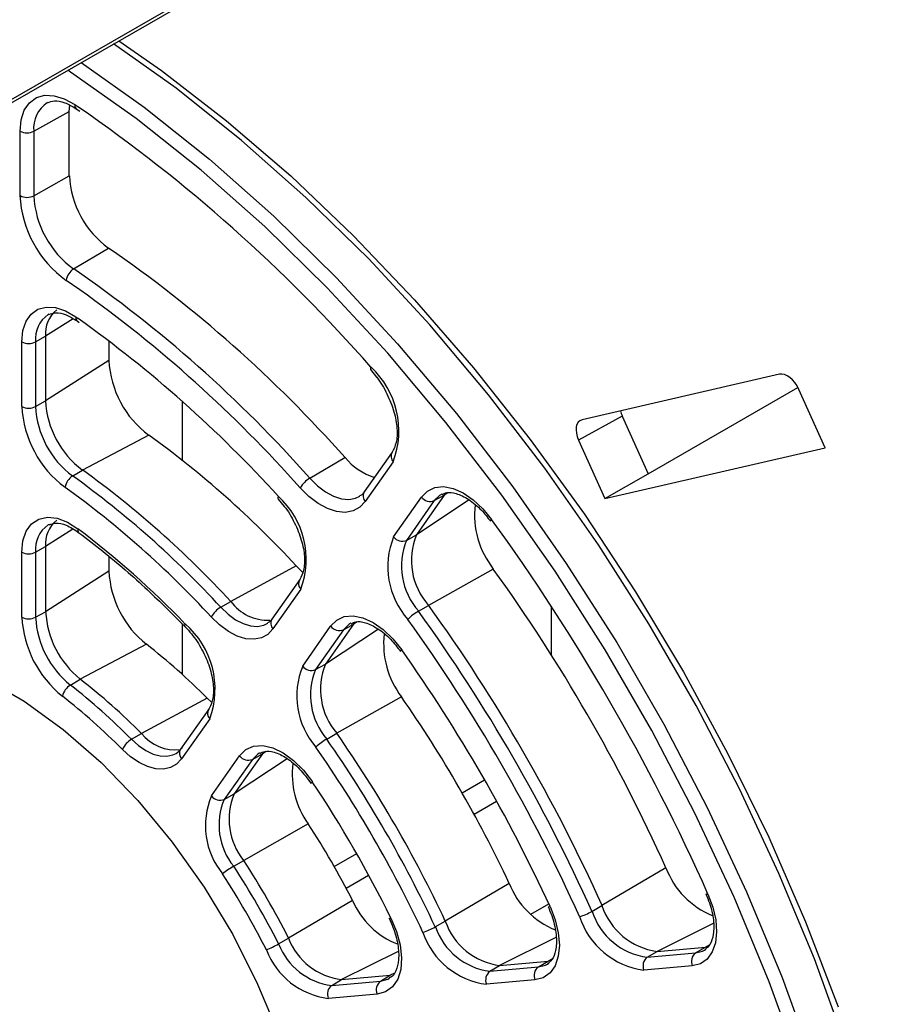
# Paper-space layout 'Sheet1' of a CAD drawing. Header units: millimetres. Extents: x -7 to 413, y -20 to 277.
# Tile 64 of 105: x 277 to 286, y 181 to 191. Entities that reach past the tile are written whole.
import ezdxf

# ---------------------------------------------------------------- set-up
doc = ezdxf.new("R2010")
doc.units = ezdxf.units.MM

psp = doc.layouts.new('Sheet1')

# ---------------------------------------------------------------- linework, layer by layer
at = {"color": 8, "linetype": 'Continuous', "lineweight": 25}
for p, q in [((272.822, 188.285), (282.387, 193.808)), ((277.436, 190.525), (277.475, 190.498)), ((277.487, 188.64), (277.348, 188.736)), ((277.418, 188.346), (277.139, 188.168)), ((277.446, 188.365), (277.471, 188.347)), ((281.445, 186.503), (280.909, 186.148)), ((281.23, 186.576), (281.193, 186.552)), ((277.416, 186.206), (277.139, 186.028)), ((280.307, 185.263), (280.27, 185.238)), ((280.522, 185.189), (279.985, 184.833)), ((279.38, 183.944), (279.343, 183.92)), ((279.596, 183.87), (279.057, 183.512)), ((281.374, 183.525), (281.602, 183.656)), ((281.496, 183.306), (281.724, 183.438)), ((280.074, 182.774), (280.302, 182.906)), ((280.194, 182.555), (280.423, 182.687)), ((282.074, 182.289), (282.255, 182.394)), ((283.928, 182.195), (283.356, 181.911)), ((282.328, 182.052), (281.755, 181.768)), ((280.723, 181.91), (280.147, 181.624)), ((283.887, 181.975), (283.847, 181.955)), ((282.286, 181.83), (282.248, 181.812)), ((280.679, 181.686), (280.643, 181.668))]:
    psp.add_line(p, q, dxfattribs=at)
at = {"color": 7, "linetype": 'Continuous', "lineweight": 25}
for p, q in [((272.801, 188.24), (282.387, 193.774)), ((277.38, 190.455), (277.384, 190.519)), ((277.019, 190.253), (277.38, 190.455)), ((277.38, 189.799), (277.38, 190.455)), ((277.45, 190.483), (277.487, 190.458)), ((277.451, 190.483), (277.452, 190.482)), ((276.879, 189.598), (276.879, 190.254)), ((277.019, 190.253), (277.019, 189.598)), ((277.019, 189.598), (277.38, 189.799)), ((277.424, 188.854), (277.779, 189.065)), ((277.172, 188.392), (277.165, 188.389)), ((277.459, 188.324), (277.48, 188.309)), ((276.897, 187.454), (276.897, 188.112)), ((277.037, 188.111), (277.139, 188.168)), ((277.037, 188.111), (277.037, 187.454)), ((277.139, 188.168), (277.139, 187.51)), ((277.782, 188.12), (277.782, 187.923)), ((277.782, 187.923), (277.139, 187.51)), ((280.443, 187.829), (280.505, 187.752)), ((284.601, 187.782), (282.593, 187.317)), ((283.265, 186.77), (284.788, 187.648)), ((285.064, 187.034), (284.798, 187.628)), ((277.037, 187.454), (277.139, 187.51)), ((278.532, 186.903), (278.532, 187.502)), ((283.003, 187.354), (282.558, 187.11)), ((283.003, 187.354), (283.265, 186.77)), ((278.189, 187.161), (277.514, 186.807)), ((282.558, 187.11), (282.824, 186.516)), ((282.824, 186.516), (285.064, 187.034)), ((279.826, 186.724), (280.183, 186.934)), ((280.662, 186.988), (280.378, 186.584)), ((277.414, 186.748), (277.514, 186.807)), ((280.673, 186.89), (280.389, 186.486)), ((282.824, 186.516), (283.265, 186.77)), ((279.503, 186.512), (279.565, 186.437)), ((280.677, 186.128), (280.961, 186.532)), ((281.091, 186.496), (280.808, 186.092)), ((281.193, 186.552), (280.909, 186.148)), ((281.091, 186.496), (281.193, 186.552)), ((277.176, 186.254), (277.165, 186.249)), ((280.808, 186.092), (280.909, 186.148)), ((277.037, 185.971), (277.139, 186.028)), ((277.139, 186.028), (277.139, 185.366)), ((276.897, 185.31), (276.897, 185.972)), ((277.037, 185.971), (277.037, 185.309)), ((277.782, 185.928), (277.782, 185.779)), ((279.686, 185.833), (279.021, 185.471)), ((279.686, 185.833), (279.755, 185.766)), ((281.691, 185.8), (281.033, 185.43)), ((277.782, 185.779), (277.139, 185.366)), ((279.723, 185.694), (279.439, 185.289)), ((279.734, 185.595), (279.45, 185.191)), ((278.92, 185.412), (279.021, 185.471)), ((280.932, 185.371), (281.033, 185.43)), ((282.279, 185.424), (282.279, 184.93)), ((277.037, 185.309), (277.139, 185.366)), ((278.532, 184.726), (278.532, 185.238)), ((279.753, 184.813), (280.037, 185.218)), ((280.27, 185.238), (279.985, 184.833)), ((280.168, 185.182), (280.27, 185.238)), ((280.168, 185.182), (279.884, 184.777)), ((278.164, 185.035), (277.491, 184.68)), ((279.884, 184.777), (279.985, 184.833)), ((277.391, 184.62), (277.491, 184.68)), ((280.757, 184.501), (280.099, 184.129)), ((278.781, 184.488), (278.114, 184.128)), ((278.781, 184.488), (278.826, 184.446)), ((278.797, 184.375), (278.51, 183.968)), ((278.808, 184.277), (278.521, 183.87)), ((278.013, 184.068), (278.114, 184.128)), ((279.998, 184.071), (280.099, 184.129)), ((278.824, 183.492), (279.111, 183.9)), ((279.343, 183.92), (279.057, 183.512)), ((279.242, 183.864), (279.343, 183.92)), ((279.242, 183.864), (278.955, 183.456)), ((281.374, 183.525), (281.602, 183.656)), ((278.955, 183.456), (279.057, 183.512)), ((279.809, 183.209), (279.153, 182.835)), ((280.074, 182.774), (280.302, 182.906)), ((279.052, 182.777), (279.153, 182.835)), ((283.446, 182.762), (282.796, 182.377)), ((281.853, 182.602), (281.203, 182.218)), ((280.26, 182.427), (279.609, 182.046)), ((282.694, 182.318), (282.796, 182.377)), ((281.101, 182.16), (281.203, 182.218)), ((279.507, 181.987), (279.609, 182.046)), ((283.256, 181.851), (283.356, 181.911)), ((283.256, 181.851), (283.748, 181.895)), ((283.356, 181.911), (283.847, 181.955)), ((283.748, 181.895), (283.847, 181.955)), ((283.84, 181.924), (283.852, 181.932)), ((281.755, 181.768), (282.248, 181.812)), ((282.149, 181.752), (282.248, 181.812)), ((282.241, 181.781), (282.255, 181.791)), ((281.656, 181.708), (281.755, 181.768)), ((281.656, 181.708), (282.149, 181.752)), ((283.714, 181.763), (283.222, 181.719)), ((280.048, 181.564), (280.147, 181.624)), ((280.048, 181.564), (280.544, 181.608)), ((280.147, 181.624), (280.643, 181.668)), ((280.544, 181.608), (280.643, 181.668)), ((282.115, 181.62), (281.622, 181.576)), ((280.51, 181.477), (280.014, 181.433))]:
    psp.add_line(p, q, dxfattribs=at)
at = {"color": 7, "linetype": 'Continuous', "lineweight": 25, "flags": 128}
for points in [[(285.272, 180.961), (284.956, 181.834), (284.596, 182.704), (284.194, 183.565), (283.753, 184.412), (283.274, 185.241), (282.761, 186.047), (282.216, 186.826), (281.643, 187.572), (281.045, 188.283), (280.424, 188.954), (279.786, 189.581), (279.132, 190.16), (278.467, 190.69), (277.829, 191.142)], [(277.883, 191.174), (278.317, 190.87), (278.979, 190.36), (279.631, 189.799), (280.269, 189.191), (280.89, 188.54), (281.49, 187.848), (282.067, 187.119), (282.617, 186.358), (283.137, 185.568), (283.625, 184.754), (284.077, 183.921), (284.491, 183.072), (284.865, 182.213), (285.197, 181.348)], [(285.699, 175.809), (285.674, 176.512), (285.599, 177.325), (285.474, 178.159), (285.3, 179.008), (285.078, 179.868), (284.81, 180.733), (284.496, 181.6), (284.139, 182.463), (283.74, 183.316), (283.302, 184.157), (282.828, 184.979), (282.319, 185.778), (281.779, 186.551), (281.21, 187.291), (280.617, 187.996), (280.001, 188.661), (279.368, 189.283), (278.719, 189.858), (278.06, 190.383), (277.393, 190.855), (277.364, 190.874)], [(276.879, 190.254), (276.89, 190.37), (276.922, 190.468), (276.975, 190.544), (277.045, 190.595), (277.13, 190.619), (277.226, 190.615), (277.329, 190.583), (277.436, 190.525)], [(276.897, 188.112), (276.908, 188.225), (276.94, 188.32), (276.992, 188.394), (277.061, 188.443), (277.145, 188.465), (277.24, 188.459), (277.342, 188.425), (277.446, 188.365)], [(280.447, 187.854), (280.443, 187.844), (280.441, 187.836), (280.442, 187.83), (280.443, 187.829)], [(280.389, 186.486), (280.334, 186.428), (280.266, 186.391), (280.186, 186.376), (280.098, 186.384), (280.005, 186.415), (279.91, 186.467), (279.816, 186.538), (279.726, 186.627)], [(280.961, 186.532), (281.021, 186.593), (281.097, 186.629), (281.185, 186.638), (281.282, 186.619), (281.384, 186.574), (281.486, 186.505), (281.584, 186.414), (281.674, 186.305)], [(279.506, 186.538), (279.501, 186.528), (279.5, 186.52), (279.502, 186.513), (279.503, 186.512)], [(276.897, 185.972), (276.908, 186.087), (276.942, 186.185), (276.996, 186.259), (277.069, 186.307), (277.157, 186.326), (277.256, 186.316), (277.361, 186.276), (277.467, 186.21)], [(281.664, 186.287), (281.663, 186.288), (281.664, 186.292), (281.667, 186.297), (281.674, 186.305)], [(279.45, 185.191), (279.398, 185.135), (279.333, 185.1), (279.258, 185.085), (279.176, 185.091), (279.088, 185.118), (278.998, 185.165), (278.908, 185.231), (278.823, 185.313)], [(280.037, 185.218), (280.099, 185.28), (280.176, 185.316), (280.266, 185.324), (280.365, 185.304), (280.468, 185.257), (280.571, 185.184), (280.67, 185.09), (280.76, 184.978)], [(278.558, 185.212), (278.557, 185.214), (278.555, 185.221), (278.556, 185.23), (278.559, 185.241)], [(275.661, 184.981), (275.739, 184.966), (276.126, 184.858), (276.522, 184.687), (276.921, 184.456), (277.318, 184.169), (277.705, 183.831), (278.076, 183.447), (278.426, 183.023), (278.75, 182.565), (279.041, 182.081), (279.295, 181.578), (279.51, 181.065), (279.68, 180.55), (279.803, 180.04), (279.878, 179.543), (279.896, 179.311)], [(280.749, 184.961), (280.749, 184.962), (280.749, 184.965), (280.753, 184.971), (280.76, 184.978)], [(279.111, 183.9), (279.174, 183.963), (279.254, 183.999), (279.347, 184.005), (279.449, 183.982), (279.555, 183.93), (279.66, 183.853), (279.761, 183.753), (279.851, 183.635)], [(278.521, 183.87), (278.471, 183.816), (278.41, 183.781), (278.339, 183.765), (278.26, 183.768), (278.176, 183.79), (278.09, 183.832), (278.003, 183.891), (277.919, 183.966)], [(278.465, 183.925), (278.487, 183.94), (278.53, 183.986)], [(279.838, 183.62), (279.838, 183.621), (279.839, 183.623), (279.843, 183.628), (279.851, 183.635)], [(283.874, 182.494), (283.923, 182.362), (283.953, 182.232), (283.962, 182.109), (283.95, 181.998), (283.917, 181.905), (283.866, 181.833), (283.797, 181.785), (283.714, 181.763)], [(283.853, 182.495), (283.854, 182.494), (283.857, 182.492), (283.864, 182.493), (283.874, 182.494)], [(282.268, 182.366), (282.32, 182.232), (282.352, 182.1), (282.363, 181.974), (282.352, 181.861), (282.32, 181.765), (282.268, 181.691), (282.199, 181.642), (282.115, 181.62)], [(282.248, 182.365), (282.248, 182.365), (282.252, 182.364), (282.258, 182.364), (282.268, 182.366)], [(280.65, 182.25), (280.707, 182.113), (280.744, 181.976), (280.758, 181.846), (280.75, 181.728), (280.719, 181.629), (280.667, 181.551), (280.596, 181.5), (280.51, 181.477)], [(280.631, 182.247), (280.631, 182.246), (280.634, 182.246), (280.641, 182.247), (280.65, 182.25)]]:
    psp.add_lwpolyline(points, dxfattribs=at)
at = {"color": 8, "linetype": 'Continuous', "lineweight": 25, "flags": 128}
for points in [[(277.5, 190.952), (278.14, 190.498), (278.805, 189.969), (279.459, 189.39), (280.097, 188.763), (280.717, 188.092), (281.316, 187.382), (281.889, 186.636), (282.433, 185.857), (282.946, 185.052), (283.424, 184.223), (283.866, 183.376), (284.267, 182.515), (284.627, 181.646), (284.944, 180.773), (285.214, 179.9), (285.438, 179.034), (285.613, 178.178), (285.739, 177.338), (285.814, 176.517), (285.84, 175.722), (285.831, 175.261)], [(279.826, 186.724), (279.903, 186.647), (279.984, 186.586), (280.066, 186.541), (280.147, 186.515), (280.222, 186.508), (280.291, 186.52), (280.333, 186.541)], [(281.168, 186.563), (281.143, 186.548), (281.091, 186.496)], [(278.92, 185.412), (278.994, 185.341), (279.07, 185.285), (279.148, 185.245), (279.223, 185.221), (279.294, 185.216), (279.358, 185.229), (279.399, 185.249)], [(280.243, 185.249), (280.221, 185.235), (280.168, 185.182)], [(278.013, 184.068), (278.085, 184.004), (278.159, 183.954), (278.233, 183.918), (278.305, 183.899), (278.373, 183.896), (278.434, 183.91), (278.465, 183.925)], [(279.314, 183.929), (279.296, 183.918), (279.242, 183.864)], [(283.748, 181.895), (283.819, 181.913), (283.84, 181.924)], [(282.149, 181.752), (282.221, 181.771), (282.241, 181.781)], [(280.544, 181.608), (280.618, 181.628), (280.635, 181.637)]]:
    psp.add_lwpolyline(points, dxfattribs=at)
at = {"color": 8, "linetype": 'Continuous', "lineweight": 25}
for centre, radius, start, end in [((277.327, 190.286), 0.31, 123.3095, 186.0941), ((277.479, 190.517), 0.0444, 169.2268, 229.9696), ((277.333, 188.142), 0.298, 124.2773, 186.0847), ((277.487, 188.356), 0.0426, 167.5894, 228.6926), ((280.734, 186.947), 0.0829, 149.8185, 223.0678), ((280.45, 186.543), 0.0829, 149.8185, 223.0678), ((277.332, 186.003), 0.297, 124.127, 186.235), ((277.505, 186.199), 0.0396, 164.467, 226.3288), ((279.791, 185.652), 0.0801, 148.3229, 224.5634), ((279.507, 185.247), 0.0801, 148.3228, 224.5635), ((278.868, 184.334), 0.0829, 149.8139, 223.0701), ((278.582, 183.926), 0.0829, 149.8185, 223.0677)]:
    psp.add_arc(centre, radius, start, end, dxfattribs=at)
at = {"color": 7, "linetype": 'Continuous', "lineweight": 25}
for centre, radius, start, end in [((268.291, 177.181), 16.176, 41.2835, 55.4072), ((276.95, 190.391), 0.154, 242.657, 296.7652), ((278.341, 189.846), 0.962, 182.8026, 234.2826), ((278.008, 189.654), 1.131, 182.8026, 234.2826), ((276.95, 189.735), 0.154, 242.657, 296.7652), ((277.993, 189.645), 0.975, 182.8024, 234.2826), ((270.194, 178.089), 13.342, 41.5209, 55.3519), ((277.514, 188.713), 0.167, 122.5466, 172.0248), ((269.845, 177.887), 13.331, 41.5209, 55.3519), ((269.776, 177.809), 13.295, 41.5468, 54.5517), ((277.441, 188.198), 0.304, 128.4277, 185.701), ((270.069, 177.972), 12.745, 42.2322, 54.494), ((276.967, 188.248), 0.154, 242.6581, 296.7651), ((278.794, 187.973), 1.013, 182.8457, 233.3101), ((279.844, 187.205), 0.887, 339.2224, 47.117), ((278.072, 187.557), 0.935, 182.8456, 233.3103), ((277.99, 187.509), 1.094, 182.8453, 233.3105), ((276.967, 187.591), 0.154, 242.6581, 296.7651), ((277.974, 187.5), 0.939, 182.8454, 233.3104), ((272.397, 179.121), 9.909, 42.6417, 54.2311), ((280.678, 187.343), 0.642, 219.6038, 252.1819), ((271.683, 178.714), 9.975, 42.6417, 54.2311), ((277.506, 186.602), 0.172, 122.3377, 170.2681), ((271.585, 178.656), 9.972, 42.6417, 54.2311), ((279.974, 186.472), 0.292, 120.573, 148.0286), ((271.584, 178.646), 9.841, 42.6418, 54.2311), ((278.927, 185.899), 0.862, 339.3889, 47.8648), ((281.049, 186.596), 0.109, 216.1537, 293), ((282.397, 186.354), 0.897, 173.6827, 218.1155), ((277.439, 186.059), 0.302, 128.2836, 185.8451), ((264.536, 173.87), 21.174, 24.0355, 35.9645), ((271.838, 178.761), 9.336, 43.9527, 52.9201), ((281.424, 185.824), 0.806, 157.8731, 221.7048), ((280.765, 186.192), 0.109, 216.1536, 293), ((281.448, 185.832), 0.691, 157.8728, 221.7049), ((281.547, 185.889), 0.689, 157.873, 221.7047), ((276.967, 186.109), 0.154, 242.6581, 296.7651), ((267.51, 175.587), 17.476, 24.2386, 35.7615), ((278.798, 185.83), 1.017, 182.9043, 231.4473), ((279.059, 185.177), 0.273, 120.6769, 150.1383), ((279.402, 185.754), 0.475, 216.5788, 272.1928), ((266.782, 175.167), 17.563, 24.2385, 35.7615), ((277.994, 185.366), 1.098, 182.904, 231.4476), ((276.967, 185.447), 0.154, 242.6581, 296.7651), ((277.978, 185.357), 0.942, 182.9042, 231.4474), ((278.076, 185.414), 0.938, 182.9042, 231.4474), ((281.215, 184.884), 0.564, 120.1546, 134.2183), ((266.684, 175.11), 17.558, 24.2385, 35.7615), ((277.989, 184.58), 0.873, 339.6759, 49.2243), ((280.126, 185.283), 0.109, 216.1529, 293.0008), ((266.714, 175.127), 17.386, 24.2385, 35.7615), ((281.464, 185.038), 0.888, 173.4187, 217.2246), ((274.161, 179.899), 6.511, 44.8078, 52.065), ((267.089, 175.344), 16.725, 24.8272, 35.1728), ((280.49, 184.51), 0.797, 157.6259, 220.7971), ((279.841, 184.878), 0.109, 216.1528, 293.0009), ((280.615, 184.574), 0.681, 157.6254, 220.7975), ((280.516, 184.517), 0.684, 157.6256, 220.7971), ((277.488, 184.465), 0.183, 121.9553, 166.7719), ((273.349, 179.435), 6.574, 44.8078, 52.065), ((273.448, 179.492), 6.577, 44.8078, 52.065), ((273.348, 179.425), 6.443, 44.8078, 52.065), ((270.068, 177.063), 13.022, 25.1721, 34.828), ((278.461, 184.402), 0.442, 218.3105, 276.4773), ((269.339, 176.643), 13.109, 25.1719, 34.8281), ((278.138, 183.86), 0.243, 120.9053, 154.1457), ((280.334, 183.491), 0.67, 120.118, 131.9506), ((269.271, 176.604), 12.932, 25.172, 34.828), ((269.241, 176.586), 13.104, 25.172, 34.828), ((279.199, 183.964), 0.109, 216.1534, 293.0003), ((280.516, 183.713), 0.869, 172.8001, 215.4975), ((269.646, 176.82), 12.271, 26.2641, 33.7359), ((279.542, 183.19), 0.778, 157.1283, 219.0197), ((278.913, 183.557), 0.109, 216.1529, 293.0014), ((279.669, 183.254), 0.665, 157.1287, 219.0194), ((279.57, 183.197), 0.668, 157.1284, 219.0197), ((272.633, 178.545), 8.559, 26.9765, 33.0237), ((271.904, 178.123), 8.646, 26.9766, 33.0235), ((279.583, 181.858), 1.061, 120.0621, 127.5171), ((271.836, 178.085), 8.469, 26.9765, 33.0234), ((271.806, 178.067), 8.642, 26.9766, 33.0234), ((284.243, 183.062), 0.852, 200.6451, 247.5755), ((282.636, 182.911), 0.842, 201.5277, 247.8954), ((281.015, 182.751), 0.821, 203.2277, 248.7036), ((282.413, 182.808), 0.565, 285.7895, 299.8399), ((283.351, 182.535), 0.691, 198.2926, 262.1322), ((283.45, 182.593), 0.689, 198.2927, 262.1321), ((281.846, 182.442), 0.681, 199.2004, 262.3795), ((283.332, 182.518), 0.806, 198.2928, 262.1321), ((280.767, 182.742), 0.671, 288.059, 299.8776), ((281.727, 182.366), 0.797, 199.2003, 262.3795), ((281.747, 182.385), 0.683, 199.2003, 262.3796), ((278.977, 182.909), 1.064, 292.4932, 299.9305), ((280.131, 182.226), 0.667, 200.9779, 262.8771), ((280.23, 182.283), 0.665, 200.9779, 262.8771), ((280.11, 182.205), 0.778, 200.9779, 262.8771), ((283.814, 181.807), 0.109, 126.994, 203.85), ((283.322, 181.764), 0.109, 126.9953, 203.8487), ((281.722, 181.62), 0.109, 126.9953, 203.8488), ((282.214, 181.665), 0.109, 126.994, 203.85), ((280.61, 181.521), 0.109, 126.9949, 203.8472), ((280.113, 181.477), 0.109, 126.9942, 203.8499)]:
    psp.add_arc(centre, radius, start, end, dxfattribs=at)
for centre, ratio, start_param, end_param in [((284.682, 187.601), 0.578196, 4.538139, 6.108478), ((283.119, 187.381), 0.578015, 1.101585, 1.39523), ((282.674, 187.137), 0.578015, 6.108075, 7.678415)]:
    psp.add_ellipse(centre, major_axis=(-0.1, 0.173), ratio=ratio, start_param=start_param, end_param=end_param, dxfattribs=at)
for points, knots in [([(277.158, 190.541), (277.18, 190.551), (277.223, 190.57), (277.329, 190.553), (277.41, 190.506), (277.45, 190.483)], [0, 0, 0, 0, 0.330903, 0.672581, 1, 1, 1, 1]), ([(277.172, 188.389), (277.194, 188.397), (277.237, 188.415), (277.342, 188.395), (277.421, 188.347), (277.459, 188.324)], [0, 0, 0, 0, 0.340873, 0.682112, 1, 1, 1, 1]), ([(280.505, 187.752), (280.505, 187.752), (280.546, 187.702), (280.614, 187.582), (280.687, 187.4), (280.718, 187.226), (280.709, 187.077), (280.678, 187.018), (280.662, 186.988)], [0, 0, 0, 0, 0.001046, 0.202252, 0.404023, 0.604053, 0.800949, 1, 1, 1, 1]), ([(280.378, 186.584), (280.369, 186.572), (280.356, 186.553), (280.337, 186.547), (280.33, 186.544)], [0, 0, 0, 0, 0.634979, 1, 1, 1, 1]), ([(281.17, 186.557), (281.184, 186.566), (281.219, 186.585), (281.312, 186.574), (281.439, 186.516), (281.564, 186.413), (281.633, 186.325), (281.663, 186.287)], [0, 0, 0, 0, 0.155524, 0.370005, 0.600641, 0.82643, 1, 1, 1, 1]), ([(279.565, 186.437), (279.565, 186.437), (279.606, 186.391), (279.672, 186.272), (279.746, 186.095), (279.777, 185.924), (279.768, 185.778), (279.738, 185.722), (279.723, 185.694)], [0, 0, 0, 0, 0.000031, 0.202214, 0.405074, 0.606184, 0.803992, 1, 1, 1, 1]), ([(277.175, 186.249), (277.196, 186.258), (277.239, 186.275), (277.348, 186.254), (277.433, 186.199), (277.478, 186.17)], [0, 0, 0, 0, 0.3165534, 0.6449844, 1, 1, 1, 1]), ([(277.478, 186.17), (277.559, 186.108), (277.794, 185.928), (278.157, 185.613), (278.431, 185.339), (278.558, 185.212)], [0, 0, 0, 0, 0.21971, 0.638116, 1, 1, 1, 1]), ([(278.558, 185.212), (278.58, 185.189), (278.643, 185.12), (278.734, 184.98), (278.811, 184.802), (278.848, 184.628), (278.845, 184.482), (278.818, 184.407), (278.799, 184.38), (278.797, 184.375)], [0, 0, 0, 0, 0.091661, 0.270023, 0.449155, 0.627031, 0.802115, 0.970573, 1, 1, 1, 1]), ([(279.439, 185.289), (279.43, 185.277), (279.418, 185.26), (279.4, 185.254), (279.394, 185.252)], [0, 0, 0, 0, 0.665959, 1, 1, 1, 1]), ([(280.246, 185.244), (280.26, 185.252), (280.295, 185.272), (280.389, 185.261), (280.516, 185.202), (280.644, 185.097), (280.716, 185.004), (280.749, 184.961)], [0, 0, 0, 0, 0.155095, 0.365277, 0.591286, 0.812552, 1, 1, 1, 1]), ([(279.317, 183.924), (279.332, 183.933), (279.368, 183.953), (279.463, 183.943), (279.589, 183.884), (279.724, 183.773), (279.8, 183.671), (279.838, 183.62)], [0, 0, 0, 0, 0.155336, 0.357903, 0.575727, 0.788974, 1, 1, 1, 1]), ([(283.853, 182.494), (283.866, 182.464), (283.902, 182.375), (283.935, 182.229), (283.934, 182.08), (283.899, 181.975), (283.864, 181.946), (283.847, 181.932)], [0, 0, 0, 0, 0.11909, 0.349279, 0.576725, 0.800933, 1, 1, 1, 1]), ([(282.248, 182.365), (282.261, 182.335), (282.299, 182.246), (282.334, 182.099), (282.336, 181.947), (282.303, 181.837), (282.267, 181.805), (282.25, 181.789)], [0, 0, 0, 0, 0.117623, 0.345109, 0.569994, 0.791462, 1, 1, 1, 1]), ([(280.631, 182.247), (280.645, 182.217), (280.686, 182.128), (280.726, 181.98), (280.734, 181.822), (280.702, 181.707), (280.668, 181.652), (280.639, 181.643), (280.633, 181.641)], [0, 0, 0, 0, 0.109894, 0.322642, 0.533166, 0.74024, 0.948252, 1, 1, 1, 1])]:
    psp.add_open_spline(points, degree=3, knots=knots, dxfattribs=at)

doc.saveas('drawing.dxf')
